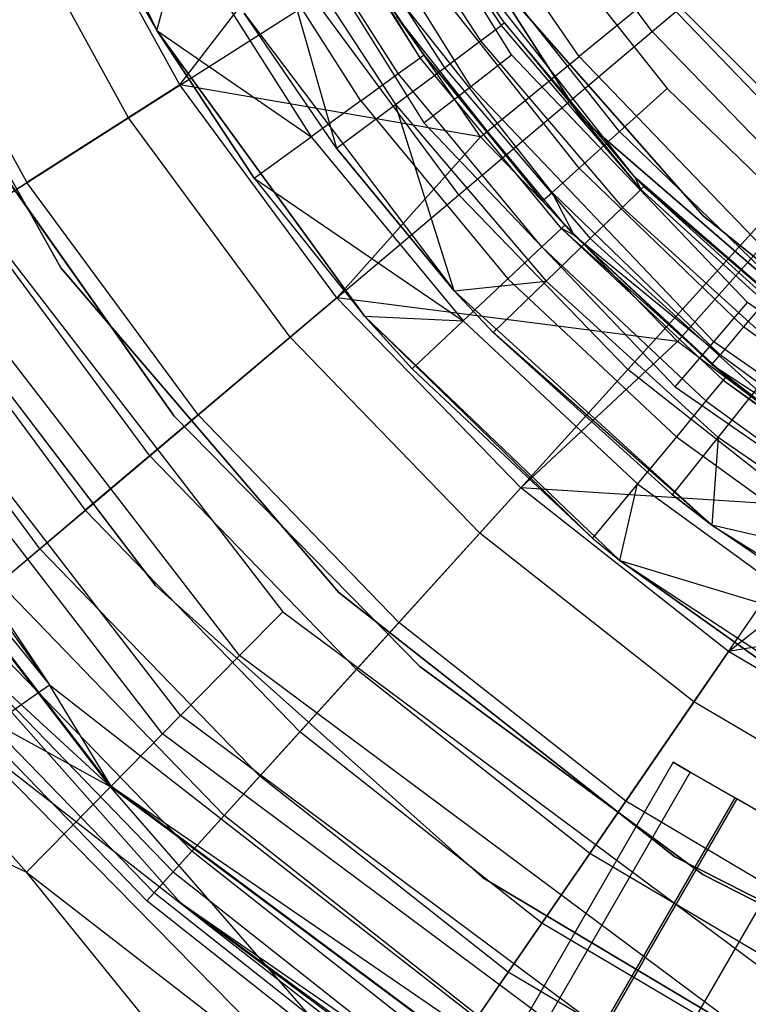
# Model space of a CAD drawing. Extents: x 5.4 to 34.8, y -14.7 to 14.7.
# Tile 139 of 251: x 17.9 to 18.8, y -2.4 to -1.2. Entities that reach past the tile are written whole.
import ezdxf

# ---------------------------------------------------------------- set-up
doc = ezdxf.new("R2010")
doc.units = 0
doc.header["$LTSCALE"] = 2.54
doc.layers.get('0').update_dxf_attribs({"color": 13, "linetype": 'CONTINUOUS'})

# ---------------------------------------------------------------- blocks, each defined once
blk = doc.blocks.new('BOHO_S_PM_7777_STL')
at = {"color": 0}
for p, q in [((17.9218, -0.8257, 21.6559), (18.1046, -1.2053, 21.6559)), ((17.9218, -0.8257, 21.6559), (18.1046, -1.2053, 21.6559)), ((18.6104, -1.3097, 21.4263), (18.3027, -0.8308, 21.4263)), ((18.3027, -0.8308, 21.1794), (18.6104, -1.3097, 21.1794)), ((18.6104, -1.3097, 21.4263), (18.3027, -0.8308, 21.4263)), ((18.3027, -0.8308, 21.1794), (18.6104, -1.3097, 21.1794)), ((18.5275, -1.2342, 21.1794), (18.3117, -0.888, 21.1794)), ((18.5275, -1.2342, 21.1794), (18.3117, -0.888, 21.1794)), ((18.4788, -1.2719, 21.2165), (18.2564, -0.9151, 21.2165)), ((18.4788, -1.2719, 21.2165), (18.2564, -0.9151, 21.2165)), ((18.1929, -0.9462, 21.2294), (18.4229, -1.3152, 21.2294)), ((18.1929, -0.9462, 21.2294), (18.4229, -1.3152, 21.2294)), ((18.3747, -0.984, 21.962), (18.5149, -1.1994, 21.962)), ((18.3747, -0.984, 21.962), (18.5149, -1.1994, 21.962)), ((18.608, -1.2361, 19.5255), (18.4294, -0.9772, 19.5255)), ((18.608, -1.2361, 19.5255), (18.4294, -0.9772, 19.5255)), ((18.1322, -1.2702, 18.9274), (17.9807, -0.9937, 18.9274)), ((18.1322, -1.2702, 18.9274), (17.9807, -0.9937, 18.9274)), ((18.695, -1.2064, 14.3809), (18.9505, -0.9904, 14.1642)), ((18.695, -1.2064, 14.3809), (18.9505, -0.9904, 14.1642)), ((18.3482, -0.999, 21.8686), (18.4905, -1.2176, 21.8686)), ((18.3482, -0.999, 21.8686), (18.4905, -1.2176, 21.8686)), ((18.695, -1.2064, 14.3809), (18.5469, -1.0055, 14.3809)), ((18.695, -1.2064, 14.3809), (18.5469, -1.0055, 14.3809)), ((18.4184, -1.2377, 21.9697), (18.2767, -1.0144, 21.9697)), ((18.4184, -1.2377, 21.9697), (18.2767, -1.0144, 21.9697)), ((18.0709, -1.3093, 14.9409), (17.9147, -1.0243, 14.9409)), ((18.0709, -1.3093, 14.9409), (17.9147, -1.0243, 14.9409)), ((18.3924, -1.2566, 21.8895), (18.2485, -1.0299, 21.8895)), ((18.3924, -1.2566, 21.8895), (18.2485, -1.0299, 21.8895)), ((18.3015, -1.0253, 21.7863), (18.4475, -1.2496, 21.7863)), ((18.3015, -1.0253, 21.7863), (18.4475, -1.2496, 21.7863)), ((17.7407, -1.044, 154.1511), (17.9902, -1.4885, 154.1511)), ((17.9902, -1.4885, 161.7511), (17.7407, -1.044, 161.7511)), ((17.9902, -1.4885, 161.7511), (17.7407, -1.044, 161.7511)), ((17.7407, -1.044, 154.1511), (17.9902, -1.4885, 154.1511)), ((18.1322, -1.2702, 18.9274), (18.2981, -1.053, 19.2976)), ((18.1322, -1.2702, 18.9274), (18.2981, -1.053, 19.2976)), ((18.3477, -1.2891, 21.8231), (18.2001, -1.0566, 21.8231)), ((18.3477, -1.2891, 21.8231), (18.2001, -1.0566, 21.8231)), ((18.4906, -1.3319, 19.2976), (18.2981, -1.053, 19.2976)), ((18.4906, -1.3319, 19.2976), (18.2981, -1.053, 19.2976)), ((18.2378, -1.0611, 21.7206), (18.3188, -1.3457, 21.6762)), ((18.2378, -1.0611, 21.7206), (18.3188, -1.3457, 21.6762)), ((18.2378, -1.0611, 21.7206), (18.389, -1.2934, 21.7206)), ((18.2378, -1.0611, 21.7206), (18.389, -1.2934, 21.7206)), ((18.5555, -1.0753, 26.2559), (18.7128, -1.2745, 26.2559)), ((18.5555, -1.0753, 26.2559), (18.7128, -1.2745, 26.2559)), ((17.7843, -1.0848, 18.5337), (17.9498, -1.3867, 18.5337)), ((17.7843, -1.0848, 18.5337), (17.9498, -1.3867, 18.5337)), ((18.1046, -1.2053, 21.7559), (18.136, -1.0918, 21.7771)), ((18.1046, -1.2053, 21.7559), (18.136, -1.0918, 21.7771)), ((18.136, -1.0918, 21.7771), (18.2885, -1.3321, 21.7771)), ((18.136, -1.0918, 21.7771), (18.2885, -1.3321, 21.7771)), ((18.6745, -1.3802, 26.1559), (18.4394, -1.0813, 26.1559)), ((18.5191, -1.1962, 22.0601), (18.4394, -1.0813, 26.1559)), ((18.6745, -1.3802, 26.1559), (18.4394, -1.0813, 26.1559)), ((18.5191, -1.1962, 22.0601), (18.4394, -1.0813, 26.1559)), ((18.5191, -1.1962, 22.0601), (18.4394, -1.0813, 22.0601)), ((18.4394, -1.0813, 22.0601), (18.5149, -1.1994, 21.962)), ((18.4394, -1.0813, 22.0601), (18.5149, -1.1994, 21.962)), ((18.5191, -1.1962, 22.0601), (18.4394, -1.0813, 22.0601)), ((18.656, -1.3258, 26.2407), (18.4924, -1.1186, 26.2407)), ((18.656, -1.3258, 26.2407), (18.4924, -1.1186, 26.2407)), ((18.0626, -1.1321, 21.7559), (18.1046, -1.2053, 21.7559)), ((18.0626, -1.1321, 21.7559), (18.1046, -1.2053, 21.7559)), ((18.0626, -1.1321, 21.7559), (18.1046, -1.2053, 21.6559)), ((18.0626, -1.1321, 21.7559), (18.1046, -1.2053, 21.6559)), ((18.3553, -1.1353, 22.0559), (18.423, -1.2343, 22.0559)), ((18.4184, -1.2377, 21.9697), (18.3553, -1.1353, 22.0559)), ((18.4184, -1.2377, 21.9697), (18.3553, -1.1353, 22.0559)), ((18.3553, -1.1353, 22.0559), (18.423, -1.2343, 22.0559)), ((18.6079, -1.3694, 26.1974), (18.4389, -1.1553, 26.1974)), ((18.6079, -1.3694, 26.1974), (18.4389, -1.1553, 26.1974)), ((18.7015, -1.1597, 19.7712), (18.608, -1.2361, 19.5255)), ((18.7015, -1.1597, 19.7712), (18.608, -1.2361, 19.5255)), ((18.9059, -1.3726, 19.7712), (18.7015, -1.1597, 19.7712)), ((18.9059, -1.3726, 19.7712), (18.7015, -1.1597, 19.7712)), ((18.0709, -1.3093, 14.9409), (18.2926, -1.1678, 14.6414)), ((18.0709, -1.3093, 14.9409), (18.2926, -1.1678, 14.6414)), ((18.4646, -1.4012, 14.6414), (18.2926, -1.1678, 14.6414)), ((18.4646, -1.4012, 14.6414), (18.2926, -1.1678, 14.6414)), ((18.534, -1.1744, 22.4902), (18.7554, -1.4259, 22.4902)), ((18.7554, -1.4259, 20.2902), (18.534, -1.1744, 20.2902)), ((18.534, -1.1744, 22.4902), (18.7554, -1.4259, 22.4902)), ((18.7554, -1.4259, 20.2902), (18.534, -1.1744, 20.2902)), ((18.9488, -1.398, 22.4902), (18.7239, -1.1731, 22.4902)), ((18.7239, -1.1731, 20.2902), (18.9488, -1.398, 20.2902)), ((18.7239, -1.1731, 20.2902), (18.9488, -1.398, 20.2902)), ((18.9488, -1.398, 22.4902), (18.7239, -1.1731, 22.4902)), ((18.2089, -1.1845, 21.6559), (18.4592, -1.5158, 21.6559)), ((18.3188, -1.3457, 21.6762), (18.2089, -1.1845, 21.6762)), ((18.3188, -1.3457, 21.6762), (18.2089, -1.1845, 21.6762)), ((18.3188, -1.3457, 21.6762), (18.2089, -1.1845, 21.6559)), ((18.3188, -1.3457, 21.6762), (18.2089, -1.1845, 21.6559)), ((18.2089, -1.1845, 21.6559), (18.4592, -1.5158, 21.6559)), ((18.5758, -1.3984, 26.1325), (18.4032, -1.1799, 26.1325)), ((18.5758, -1.3984, 26.1325), (18.4032, -1.1799, 26.1325)), ((18.423, -1.2343, 22.0559), (18.3906, -1.1885, 26.0559)), ((18.423, -1.2343, 22.0559), (18.3906, -1.1885, 26.0559)), ((18.5645, -1.4086, 26.0559), (18.3906, -1.1885, 26.0559)), ((18.5645, -1.4086, 26.0559), (18.3906, -1.1885, 26.0559)), ((18.5191, -1.1962, 22.0601), (18.5149, -1.1994, 21.962)), ((18.5191, -1.1962, 22.0601), (18.5149, -1.1994, 21.962)), ((18.6745, -1.3802, 26.1559), (18.5191, -1.1962, 22.0601)), ((18.6745, -1.3802, 22.0601), (18.5191, -1.1962, 22.0601)), ((18.6745, -1.3802, 26.1559), (18.5191, -1.1962, 22.0601)), ((18.5191, -1.1962, 22.0601), (18.6815, -1.395, 21.962)), ((18.5191, -1.1962, 22.0601), (18.6815, -1.395, 21.962)), ((18.6745, -1.3802, 22.0601), (18.5191, -1.1962, 22.0601)), ((18.1046, -1.2053, 21.7559), (18.2885, -1.3321, 21.7771)), ((18.1046, -1.2053, 21.7559), (18.2885, -1.3321, 21.7771)), ((18.1046, -1.2053, 21.7559), (18.2207, -1.3813, 21.7559)), ((18.3522, -1.5462, 21.7559), (18.1046, -1.2053, 21.6559)), ((18.1046, -1.2053, 21.6559), (18.3522, -1.5462, 21.6559)), ((18.3522, -1.5462, 21.7559), (18.1046, -1.2053, 21.6559)), ((18.2207, -1.3813, 21.7559), (18.1046, -1.2053, 21.6559)), ((18.1046, -1.2053, 21.7559), (18.2207, -1.3813, 21.7559)), ((18.1046, -1.2053, 21.7559), (18.1046, -1.2053, 21.6559)), ((18.2207, -1.3813, 21.7559), (18.1046, -1.2053, 21.6559)), ((18.1046, -1.2053, 21.7559), (18.1046, -1.2053, 21.6559)), ((18.1046, -1.2053, 21.6559), (18.3522, -1.5462, 21.6559)), ((18.4646, -1.4012, 14.6414), (18.695, -1.2064, 14.3809)), ((18.4646, -1.4012, 14.6414), (18.695, -1.2064, 14.3809)), ((18.4905, -1.2176, 21.8686), (18.5149, -1.1994, 21.962)), ((18.4905, -1.2176, 21.8686), (18.5149, -1.1994, 21.962)), ((18.5149, -1.1994, 21.962), (18.6815, -1.395, 21.962)), ((18.5149, -1.1994, 21.962), (18.6815, -1.395, 21.962)), ((18.8685, -1.3859, 14.3809), (18.695, -1.2064, 14.3809)), ((18.8685, -1.3859, 14.3809), (18.695, -1.2064, 14.3809)), ((17.4649, -1.2191, 25.6517), (17.9766, -1.9858, 25.6517)), ((17.4649, -1.2191, 25.6517), (17.9766, -1.9858, 25.6517)), ((18.4475, -1.2496, 21.7863), (18.4905, -1.2176, 21.8686)), ((18.4475, -1.2496, 21.7863), (18.4905, -1.2176, 21.8686)), ((18.4905, -1.2176, 21.8686), (18.6596, -1.4162, 21.8686)), ((18.4905, -1.2176, 21.8686), (18.6596, -1.4162, 21.8686)), ((17.4452, -1.2425, 25.6977), (17.9766, -1.9858, 25.6517)), ((17.4452, -1.2425, 25.6977), (17.9766, -1.9858, 25.6517)), ((18.3924, -1.2566, 21.8895), (18.4184, -1.2377, 21.9697)), ((18.3924, -1.2566, 21.8895), (18.4184, -1.2377, 21.9697)), ((18.4184, -1.2377, 21.9697), (18.423, -1.2343, 22.0559)), ((18.4184, -1.2377, 21.9697), (18.423, -1.2343, 22.0559)), ((18.5869, -1.4415, 21.9697), (18.4184, -1.2377, 21.9697)), ((18.5869, -1.4415, 21.9697), (18.4184, -1.2377, 21.9697)), ((18.423, -1.2343, 22.0559), (18.5645, -1.4086, 26.0559)), ((18.423, -1.2343, 22.0559), (18.5645, -1.4086, 26.0559)), ((18.423, -1.2343, 22.0559), (18.5911, -1.4375, 22.0559)), ((18.423, -1.2343, 22.0559), (18.5911, -1.4375, 22.0559)), ((18.4788, -1.2719, 21.2165), (18.5275, -1.2342, 21.1794)), ((18.4788, -1.2719, 21.2165), (18.5275, -1.2342, 21.1794)), ((18.4906, -1.3319, 19.2976), (18.608, -1.2361, 19.5255)), ((18.4906, -1.3319, 19.2976), (18.608, -1.2361, 19.5255)), ((18.8086, -1.5299, 21.1794), (18.5275, -1.2342, 21.1794)), ((18.8086, -1.5299, 21.1794), (18.5275, -1.2342, 21.1794)), ((18.8259, -1.4629, 19.5255), (18.608, -1.2361, 19.5255)), ((18.8259, -1.4629, 19.5255), (18.608, -1.2361, 19.5255)), ((18.3477, -1.2891, 21.8231), (18.3924, -1.2566, 21.8895)), ((18.3477, -1.2891, 21.8231), (18.3924, -1.2566, 21.8895)), ((18.389, -1.2934, 21.7206), (18.4475, -1.2496, 21.7863)), ((18.389, -1.2934, 21.7206), (18.4475, -1.2496, 21.7863)), ((18.5635, -1.4634, 21.8895), (18.3924, -1.2566, 21.8895)), ((18.5635, -1.4634, 21.8895), (18.3924, -1.2566, 21.8895)), ((18.4475, -1.2496, 21.7863), (18.6211, -1.4535, 21.7863)), ((18.4475, -1.2496, 21.7863), (18.6211, -1.4535, 21.7863)), ((18.1322, -1.2702, 18.9274), (17.9498, -1.3867, 18.5337)), ((18.1322, -1.2702, 18.9274), (17.9498, -1.3867, 18.5337)), ((18.3193, -1.5241, 18.9274), (18.1322, -1.2702, 18.9274)), ((18.3193, -1.5241, 18.9274), (18.1322, -1.2702, 18.9274)), ((18.4906, -1.3319, 19.2976), (18.1322, -1.2702, 18.9274)), ((18.4906, -1.3319, 19.2976), (18.1322, -1.2702, 18.9274)), ((18.4229, -1.3152, 21.2294), (18.4788, -1.2719, 21.2165)), ((18.4229, -1.3152, 21.2294), (18.4788, -1.2719, 21.2165)), ((18.7685, -1.5766, 21.2165), (18.4788, -1.2719, 21.2165)), ((18.7685, -1.5766, 21.2165), (18.4788, -1.2719, 21.2165)), ((18.7128, -1.2745, 26.2559), (18.656, -1.3258, 26.2407)), ((18.7128, -1.2745, 26.2559), (18.656, -1.3258, 26.2407)), ((18.7128, -1.2745, 26.2559), (18.8952, -1.4509, 26.2559)), ((18.7128, -1.2745, 26.2559), (18.8952, -1.4509, 26.2559)), ((18.3477, -1.2891, 21.8231), (18.2885, -1.3321, 21.7771)), ((18.3477, -1.2891, 21.8231), (18.2885, -1.3321, 21.7771)), ((18.3477, -1.2891, 21.8231), (18.5232, -1.5013, 21.8231)), ((18.3477, -1.2891, 21.8231), (18.5232, -1.5013, 21.8231)), ((18.3188, -1.3457, 21.6762), (18.389, -1.2934, 21.7206)), ((18.3188, -1.3457, 21.6762), (18.389, -1.2934, 21.7206)), ((18.4592, -1.5158, 21.6762), (18.389, -1.2934, 21.7206)), ((18.389, -1.2934, 21.7206), (18.5686, -1.5043, 21.7206)), ((18.389, -1.2934, 21.7206), (18.5686, -1.5043, 21.7206)), ((18.4592, -1.5158, 21.6762), (18.389, -1.2934, 21.7206)), ((17.8859, -1.4274, 15.2737), (18.0709, -1.3093, 14.9409)), ((17.8859, -1.4274, 15.2737), (18.0709, -1.3093, 14.9409)), ((18.2637, -1.571, 14.9409), (18.0709, -1.3093, 14.9409)), ((18.2637, -1.571, 14.9409), (18.0709, -1.3093, 14.9409)), ((18.4229, -1.3152, 21.2294), (18.7224, -1.6302, 21.2294)), ((18.4229, -1.3152, 21.2294), (18.7224, -1.6302, 21.2294)), ((19.0407, -1.6825, 21.4263), (18.6104, -1.3097, 21.4263)), ((18.6104, -1.3097, 21.1794), (19.0407, -1.6825, 21.1794)), ((18.6104, -1.3097, 21.4263), (18.6104, -1.3097, 21.1794)), ((18.6104, -1.3097, 21.4263), (18.6104, -1.3097, 21.1794)), ((19.0407, -1.6825, 21.4263), (18.6104, -1.3097, 21.4263)), ((18.6104, -1.3097, 21.1794), (19.0407, -1.6825, 21.1794)), ((17.8118, -1.3244, 26.5706), (18.2548, -1.8986, 26.5706)), ((17.8118, -1.3244, 26.5706), (18.2548, -1.8986, 26.5706)), ((18.1252, -1.6653, 154.4311), (17.8839, -1.3234, 154.4311)), ((17.8839, -1.3234, 154.3511), (18.1252, -1.6653, 154.3511)), ((18.1252, -1.6653, 154.4311), (17.8839, -1.3234, 154.4311)), ((17.8839, -1.3234, 154.3511), (18.1252, -1.6653, 154.3511)), ((18.656, -1.3258, 26.2407), (18.6079, -1.3694, 26.1974)), ((18.656, -1.3258, 26.2407), (18.6079, -1.3694, 26.1974)), ((18.8458, -1.5094, 26.2407), (18.656, -1.3258, 26.2407)), ((18.8458, -1.5094, 26.2407), (18.656, -1.3258, 26.2407)), ((18.2207, -1.3813, 21.7559), (18.2885, -1.3321, 21.7771)), ((18.2207, -1.3813, 21.7559), (18.2885, -1.3321, 21.7771)), ((18.2885, -1.3321, 21.7771), (18.4699, -1.5514, 21.7771)), ((18.2885, -1.3321, 21.7771), (18.4699, -1.5514, 21.7771)), ((18.3193, -1.5241, 18.9274), (18.4906, -1.3319, 19.2976)), ((18.3193, -1.5241, 18.9274), (18.4906, -1.3319, 19.2976)), ((18.7254, -1.5764, 19.2976), (18.4906, -1.3319, 19.2976)), ((18.7254, -1.5764, 19.2976), (18.4906, -1.3319, 19.2976)), ((18.4592, -1.5158, 21.6762), (18.3188, -1.3457, 21.6762)), ((18.3188, -1.3457, 21.6762), (18.4592, -1.5158, 21.6559)), ((18.3188, -1.3457, 21.6762), (18.4592, -1.5158, 21.6559)), ((18.4592, -1.5158, 21.6762), (18.3188, -1.3457, 21.6762)), ((18.2034, -1.9508, 26.2386), (17.7482, -1.3609, 26.2386)), ((18.2034, -1.9508, 26.2386), (17.7482, -1.3609, 26.2386)), ((18.6079, -1.3694, 26.1974), (18.5758, -1.3984, 26.1325)), ((18.6079, -1.3694, 26.1974), (18.5758, -1.3984, 26.1325)), ((18.8039, -1.5589, 26.1974), (18.6079, -1.3694, 26.1974)), ((18.8039, -1.5589, 26.1974), (18.6079, -1.3694, 26.1974)), ((18.2207, -1.3813, 21.7559), (18.4699, -1.5514, 21.7771)), ((18.2207, -1.3813, 21.7559), (18.4699, -1.5514, 21.7771)), ((18.2207, -1.3813, 21.7559), (18.3522, -1.5462, 21.7559)), ((18.2207, -1.3813, 21.7559), (18.3522, -1.5462, 21.7559)), ((18.6661, -1.6096, 14.6414), (18.8685, -1.3859, 14.3809)), ((18.6661, -1.6096, 14.6414), (18.8685, -1.3859, 14.3809)), ((18.9618, -1.6292, 26.1559), (18.6745, -1.3802, 26.1559)), ((18.6852, -1.3914, 22.0601), (18.6745, -1.3802, 26.1559)), ((18.9618, -1.6292, 26.1559), (18.6745, -1.3802, 26.1559)), ((18.6852, -1.3914, 22.0601), (18.6745, -1.3802, 26.1559)), ((18.6852, -1.3914, 22.0601), (18.6745, -1.3802, 22.0601)), ((18.6745, -1.3802, 22.0601), (18.6745, -1.3802, 26.1559)), ((18.6745, -1.3802, 22.0601), (18.6745, -1.3802, 26.1559)), ((18.6745, -1.3802, 22.0601), (18.6815, -1.395, 21.962)), ((18.6745, -1.3802, 22.0601), (18.6815, -1.395, 21.962)), ((18.6852, -1.3914, 22.0601), (18.6745, -1.3802, 22.0601)), ((17.8012, -1.4815, 18.1204), (17.9498, -1.3867, 18.5337)), ((17.8012, -1.4815, 18.1204), (17.9498, -1.3867, 18.5337)), ((18.154, -1.6638, 18.5337), (17.9498, -1.3867, 18.5337)), ((18.154, -1.6638, 18.5337), (17.9498, -1.3867, 18.5337)), ((18.6815, -1.395, 21.962), (18.6596, -1.4162, 21.8686)), ((18.6815, -1.395, 21.962), (18.6596, -1.4162, 21.8686)), ((18.6815, -1.395, 21.962), (18.6852, -1.3914, 22.0601)), ((18.6815, -1.395, 21.962), (18.6852, -1.3914, 22.0601)), ((18.6815, -1.395, 21.962), (18.8717, -1.5678, 21.962)), ((18.6815, -1.395, 21.962), (18.8717, -1.5678, 21.962)), ((18.875, -1.5637, 22.0601), (18.6852, -1.3914, 22.0601)), ((18.6852, -1.3914, 22.0601), (18.9618, -1.6292, 26.1559)), ((18.6852, -1.3914, 22.0601), (18.9618, -1.6292, 26.1559)), ((18.875, -1.5637, 22.0601), (18.6852, -1.3914, 22.0601)), ((18.2637, -1.571, 14.9409), (18.4646, -1.4012, 14.6414)), ((18.2637, -1.571, 14.9409), (18.4646, -1.4012, 14.6414)), ((18.6661, -1.6096, 14.6414), (18.4646, -1.4012, 14.6414)), ((18.6661, -1.6096, 14.6414), (18.4646, -1.4012, 14.6414)), ((18.5645, -1.4086, 26.0559), (18.5758, -1.3984, 26.1325)), ((18.5645, -1.4086, 26.0559), (18.5758, -1.3984, 26.1325)), ((18.5911, -1.4375, 22.0559), (18.5645, -1.4086, 26.0559)), ((18.5911, -1.4375, 22.0559), (18.5645, -1.4086, 26.0559)), ((18.6021, -1.4492, 26.0559), (18.5645, -1.4086, 26.0559)), ((18.6021, -1.4492, 26.0559), (18.5645, -1.4086, 26.0559)), ((18.6021, -1.4492, 26.0559), (18.5758, -1.3984, 26.1325)), ((18.6021, -1.4492, 26.0559), (18.5758, -1.3984, 26.1325)), ((18.7759, -1.592, 26.1325), (18.5758, -1.3984, 26.1325)), ((18.7759, -1.592, 26.1325), (18.5758, -1.3984, 26.1325)), ((18.133, -2.0224, 25.9286), (17.6611, -1.4108, 25.9286)), ((18.133, -2.0224, 25.9286), (17.6611, -1.4108, 25.9286)), ((18.6596, -1.4162, 21.8686), (18.6211, -1.4535, 21.7863)), ((18.6596, -1.4162, 21.8686), (18.6211, -1.4535, 21.7863)), ((18.6596, -1.4162, 21.8686), (18.8527, -1.5916, 21.8686)), ((18.6596, -1.4162, 21.8686), (18.8527, -1.5916, 21.8686)), ((18.1116, -2.0442, 26.5706), (17.6346, -1.426, 26.5706)), ((18.1116, -2.0442, 26.5706), (17.6346, -1.426, 26.5706)), ((18.0962, -1.7127, 15.2737), (17.8859, -1.4274, 15.2737)), ((18.0962, -1.7127, 15.2737), (17.8859, -1.4274, 15.2737)), ((18.7554, -1.4259, 22.4902), (19.016, -1.6363, 22.4902)), ((19.016, -1.6363, 20.2902), (18.7554, -1.4259, 20.2902)), ((18.7554, -1.4259, 22.4902), (19.016, -1.6363, 22.4902)), ((18.7554, -1.4259, 22.4902), (18.7554, -1.4259, 20.2902)), ((19.016, -1.6363, 20.2902), (18.7554, -1.4259, 20.2902)), ((18.7554, -1.4259, 22.4902), (18.7554, -1.4259, 20.2902)), ((18.5635, -1.4634, 21.8895), (18.5869, -1.4415, 21.9697)), ((18.5635, -1.4634, 21.8895), (18.5869, -1.4415, 21.9697)), ((18.5869, -1.4415, 21.9697), (18.5911, -1.4375, 22.0559)), ((18.5869, -1.4415, 21.9697), (18.5911, -1.4375, 22.0559)), ((18.6021, -1.4492, 22.0559), (18.5869, -1.4415, 21.9697)), ((18.5869, -1.4415, 21.9697), (18.7833, -1.6181, 22.0559)), ((18.5869, -1.4415, 21.9697), (18.7833, -1.6181, 22.0559)), ((18.5869, -1.4415, 21.9697), (18.7797, -1.6225, 21.9697)), ((18.5869, -1.4415, 21.9697), (18.7797, -1.6225, 21.9697)), ((18.6021, -1.4492, 22.0559), (18.5869, -1.4415, 21.9697)), ((18.5911, -1.4375, 22.0559), (18.6021, -1.4492, 26.0559)), ((18.5911, -1.4375, 22.0559), (18.6021, -1.4492, 26.0559)), ((18.5911, -1.4375, 22.0559), (18.6021, -1.4492, 22.0559)), ((18.5911, -1.4375, 22.0559), (18.6021, -1.4492, 22.0559)), ((18.103, -1.8672, 154.1511), (17.7861, -1.4514, 154.1511)), ((17.7861, -1.4514, 161.7511), (18.103, -1.8672, 161.7511)), ((18.103, -1.8672, 154.1511), (17.7861, -1.4514, 154.1511)), ((17.7861, -1.4514, 161.7511), (18.103, -1.8672, 161.7511)), ((18.6211, -1.4535, 21.7863), (18.5686, -1.5043, 21.7206)), ((18.6211, -1.4535, 21.7863), (18.5686, -1.5043, 21.7206)), ((18.6021, -1.4492, 22.0559), (18.6021, -1.4492, 26.0559)), ((18.6021, -1.4492, 22.0559), (18.6021, -1.4492, 26.0559)), ((18.6021, -1.4492, 22.0559), (18.7661, -1.6037, 26.0559)), ((18.7661, -1.6037, 26.0559), (18.6021, -1.4492, 26.0559)), ((18.6021, -1.4492, 22.0559), (18.7661, -1.6037, 26.0559)), ((18.6021, -1.4492, 22.0559), (18.7833, -1.6181, 22.0559)), ((18.6021, -1.4492, 22.0559), (18.7833, -1.6181, 22.0559)), ((18.6021, -1.4492, 26.0559), (18.7759, -1.592, 26.1325)), ((18.6021, -1.4492, 26.0559), (18.7759, -1.592, 26.1325)), ((18.7661, -1.6037, 26.0559), (18.6021, -1.4492, 26.0559)), ((18.6211, -1.4535, 21.7863), (18.8193, -1.6335, 21.7863)), ((18.6211, -1.4535, 21.7863), (18.8193, -1.6335, 21.7863)), ((18.5232, -1.5013, 21.8231), (18.5635, -1.4634, 21.8895)), ((18.5232, -1.5013, 21.8231), (18.5635, -1.4634, 21.8895)), ((18.5635, -1.4634, 21.8895), (18.7592, -1.6472, 21.8895)), ((18.5635, -1.4634, 21.8895), (18.7592, -1.6472, 21.8895)), ((18.7254, -1.5764, 19.2976), (18.8259, -1.4629, 19.5255)), ((18.7254, -1.5764, 19.2976), (18.8259, -1.4629, 19.5255)), ((18.0495, -2.1073, 26.1937), (17.5579, -1.47, 26.1937)), ((18.0495, -2.1073, 26.1937), (17.5579, -1.47, 26.1937)), ((18.0501, -2.1067, 25.704), (17.5585, -1.4696, 25.704)), ((17.5585, -1.4696, 25.704), (17.9766, -1.9858, 25.6517)), ((17.5585, -1.4696, 25.704), (17.9766, -1.9858, 25.6517)), ((18.0501, -2.1067, 25.704), (17.5585, -1.4696, 25.704)), ((17.8012, -1.4815, 18.1204), (18.0194, -1.7776, 18.1204)), ((17.8012, -1.4815, 18.1204), (18.0194, -1.7776, 18.1204)), ((17.9902, -1.4885, 154.1511), (18.3215, -1.8758, 154.1511)), ((18.3215, -1.8758, 161.7511), (17.9902, -1.4885, 161.7511)), ((17.9902, -1.4885, 161.7511), (17.9902, -1.4885, 154.1511)), ((17.9902, -1.4885, 161.7511), (17.9902, -1.4885, 154.1511)), ((18.3215, -1.8758, 161.7511), (17.9902, -1.4885, 161.7511)), ((17.9902, -1.4885, 154.1511), (18.3215, -1.8758, 154.1511)), ((18.4699, -1.5514, 21.7771), (18.5232, -1.5013, 21.8231)), ((18.4699, -1.5514, 21.7771), (18.5232, -1.5013, 21.8231)), ((18.5232, -1.5013, 21.8231), (18.724, -1.6898, 21.8231)), ((18.5232, -1.5013, 21.8231), (18.724, -1.6898, 21.8231)), ((18.4592, -1.5158, 21.6762), (18.5686, -1.5043, 21.7206)), ((18.4592, -1.5158, 21.6762), (18.5686, -1.5043, 21.7206)), ((18.5686, -1.5043, 21.7206), (18.5056, -1.5653, 21.6762)), ((18.5686, -1.5043, 21.7206), (18.5056, -1.5653, 21.6762)), ((18.5686, -1.5043, 21.7206), (18.7737, -1.6906, 21.7206)), ((18.5686, -1.5043, 21.7206), (18.7737, -1.6906, 21.7206)), ((18.8458, -1.5094, 26.2407), (18.8039, -1.5589, 26.1974)), ((18.8458, -1.5094, 26.2407), (18.8039, -1.5589, 26.1974)), ((17.9651, -1.8235, 15.6335), (17.7413, -1.5198, 15.6335)), ((17.9651, -1.8235, 15.6335), (17.7413, -1.5198, 15.6335)), ((18.3193, -1.5241, 18.9274), (18.154, -1.6638, 18.5337)), ((18.3193, -1.5241, 18.9274), (18.154, -1.6638, 18.5337)), ((18.5385, -1.7507, 18.9274), (18.3193, -1.5241, 18.9274)), ((18.5385, -1.7507, 18.9274), (18.3193, -1.5241, 18.9274)), ((18.7254, -1.5764, 19.2976), (18.3193, -1.5241, 18.9274)), ((18.7254, -1.5764, 19.2976), (18.3193, -1.5241, 18.9274)), ((18.4592, -1.5158, 21.6559), (18.766, -1.7955, 21.6559)), ((18.5056, -1.5653, 21.6762), (18.4592, -1.5158, 21.6762)), ((18.4592, -1.5158, 21.6559), (18.766, -1.7955, 21.6559)), ((18.4592, -1.5158, 21.6559), (18.5056, -1.5653, 21.6762)), ((18.4592, -1.5158, 21.6559), (18.5056, -1.5653, 21.6762)), ((18.4592, -1.5158, 21.6559), (18.4592, -1.5158, 21.6762)), ((18.5056, -1.5653, 21.6762), (18.4592, -1.5158, 21.6762)), ((18.4592, -1.5158, 21.6559), (18.4592, -1.5158, 21.6762)), ((18.7685, -1.5766, 21.2165), (18.8086, -1.5299, 21.1794)), ((18.7685, -1.5766, 21.2165), (18.8086, -1.5299, 21.1794)), ((19.1434, -1.7629, 21.1794), (18.8086, -1.5299, 21.1794)), ((19.1434, -1.7629, 21.1794), (18.8086, -1.5299, 21.1794)), ((18.0495, -2.1073, 26.1937), (17.4337, -1.5412, 25.8507)), ((18.0495, -2.1073, 26.1937), (17.4337, -1.5412, 25.8507)), ((18.3522, -1.5462, 21.7559), (18.4699, -1.5514, 21.7771)), ((18.3522, -1.5462, 21.7559), (18.4699, -1.5514, 21.7771)), ((18.3522, -1.5462, 21.7559), (18.4089, -1.6087, 21.7559)), ((18.624, -1.8107, 21.7559), (18.3522, -1.5462, 21.6559)), ((18.3522, -1.5462, 21.6559), (18.6567, -1.8373, 21.6559)), ((18.4089, -1.6087, 21.7559), (18.3522, -1.5462, 21.6559)), ((18.624, -1.8107, 21.7559), (18.3522, -1.5462, 21.6559)), ((18.4089, -1.6087, 21.7559), (18.3522, -1.5462, 21.6559)), ((18.3522, -1.5462, 21.7559), (18.4089, -1.6087, 21.7559)), ((18.3522, -1.5462, 21.7559), (18.3522, -1.5462, 21.6559)), ((18.3522, -1.5462, 21.7559), (18.3522, -1.5462, 21.6559)), ((18.3522, -1.5462, 21.6559), (18.6567, -1.8373, 21.6559)), ((18.4699, -1.5514, 21.7771), (18.4089, -1.6087, 21.7559)), ((18.4699, -1.5514, 21.7771), (18.4089, -1.6087, 21.7559)), ((18.4699, -1.5514, 21.7771), (18.6774, -1.7462, 21.7771)), ((18.4699, -1.5514, 21.7771), (18.6774, -1.7462, 21.7771)), ((18.8039, -1.5589, 26.1974), (18.7759, -1.592, 26.1325)), ((18.8039, -1.5589, 26.1974), (18.7759, -1.592, 26.1325)), ((19.0235, -1.7207, 26.1974), (18.8039, -1.5589, 26.1974)), ((19.0235, -1.7207, 26.1974), (18.8039, -1.5589, 26.1974)), ((18.0962, -1.7127, 15.2737), (18.2637, -1.571, 14.9409)), ((18.0962, -1.7127, 15.2737), (18.2637, -1.571, 14.9409)), ((18.4897, -1.8047, 14.9409), (18.2637, -1.571, 14.9409)), ((18.4897, -1.8047, 14.9409), (18.2637, -1.571, 14.9409)), ((18.7191, -1.7591, 21.6762), (18.5056, -1.5653, 21.6762)), ((18.766, -1.7955, 21.6559), (18.5056, -1.5653, 21.6762)), ((18.7191, -1.7591, 21.6762), (18.5056, -1.5653, 21.6762)), ((18.766, -1.7955, 21.6559), (18.5056, -1.5653, 21.6762)), ((18.5385, -1.7507, 18.9274), (18.7254, -1.5764, 19.2976)), ((18.5385, -1.7507, 18.9274), (18.7254, -1.5764, 19.2976)), ((18.7224, -1.6302, 21.2294), (18.7685, -1.5766, 21.2165)), ((18.7224, -1.6302, 21.2294), (18.7685, -1.5766, 21.2165)), ((18.9963, -1.78, 19.2976), (18.7254, -1.5764, 19.2976)), ((18.9963, -1.78, 19.2976), (18.7254, -1.5764, 19.2976)), ((19.1135, -1.8168, 21.2165), (18.7685, -1.5766, 21.2165)), ((19.1135, -1.8168, 21.2165), (18.7685, -1.5766, 21.2165)), ((18.7661, -1.6037, 26.0559), (18.7759, -1.592, 26.1325)), ((18.7661, -1.6037, 26.0559), (18.7759, -1.592, 26.1325)), ((19.0002, -1.7572, 26.1325), (18.7759, -1.592, 26.1325)), ((19.0002, -1.7572, 26.1325), (18.7759, -1.592, 26.1325)), ((18.4089, -1.6087, 21.7559), (18.624, -1.8107, 21.7559)), ((18.4089, -1.6087, 21.7559), (18.624, -1.8107, 21.7559)), ((18.7833, -1.6181, 22.0559), (18.7661, -1.6037, 26.0559)), ((18.7833, -1.6181, 22.0559), (18.7661, -1.6037, 26.0559)), ((18.9038, -1.7106, 26.0559), (18.7661, -1.6037, 26.0559)), ((18.7661, -1.6037, 26.0559), (19.0002, -1.7572, 26.1325)), ((18.7661, -1.6037, 26.0559), (19.0002, -1.7572, 26.1325)), ((18.9038, -1.7106, 26.0559), (18.7661, -1.6037, 26.0559)), ((18.4897, -1.8047, 14.9409), (18.6661, -1.6096, 14.6414)), ((18.4897, -1.8047, 14.9409), (18.6661, -1.6096, 14.6414)), ((18.8937, -1.7893, 14.6414), (18.6661, -1.6096, 14.6414)), ((18.8937, -1.7893, 14.6414), (18.6661, -1.6096, 14.6414)), ((18.7833, -1.6181, 22.0559), (18.7797, -1.6225, 21.9697)), ((18.7833, -1.6181, 22.0559), (18.7797, -1.6225, 21.9697)), ((18.7833, -1.6181, 22.0559), (18.9038, -1.7106, 26.0559)), ((18.7833, -1.6181, 22.0559), (18.9038, -1.7106, 26.0559)), ((18.7833, -1.6181, 22.0559), (18.9038, -1.7106, 22.0559)), ((18.7833, -1.6181, 22.0559), (18.9038, -1.7106, 22.0559)), ((18.7224, -1.6302, 21.2294), (19.0792, -1.8786, 21.2294)), ((18.7224, -1.6302, 21.2294), (19.0792, -1.8786, 21.2294)), ((18.7797, -1.6225, 21.9697), (18.7592, -1.6472, 21.8895)), ((18.7797, -1.6225, 21.9697), (18.7592, -1.6472, 21.8895)), ((18.7797, -1.6225, 21.9697), (18.9038, -1.7106, 22.0559)), ((18.7797, -1.6225, 21.9697), (18.9038, -1.7106, 22.0559)), ((18.7797, -1.6225, 21.9697), (18.9936, -1.7779, 21.9697)), ((18.7797, -1.6225, 21.9697), (18.9936, -1.7779, 21.9697)), ((18.7737, -1.6906, 21.7206), (18.8193, -1.6335, 21.7863)), ((18.7737, -1.6906, 21.7206), (18.8193, -1.6335, 21.7863)), ((18.7592, -1.6472, 21.8895), (18.724, -1.6898, 21.8231)), ((18.7592, -1.6472, 21.8895), (18.724, -1.6898, 21.8231)), ((18.7592, -1.6472, 21.8895), (18.9764, -1.805, 21.8895)), ((18.7592, -1.6472, 21.8895), (18.9764, -1.805, 21.8895)), ((18.154, -1.6638, 18.5337), (18.0194, -1.7776, 18.1204)), ((18.154, -1.6638, 18.5337), (18.0194, -1.7776, 18.1204)), ((18.4182, -1.964, 154.4311), (18.1252, -1.6653, 154.4311)), ((18.1252, -1.6653, 154.4311), (18.1252, -1.6653, 154.3511)), ((18.1252, -1.6653, 154.3511), (18.4182, -1.964, 154.3511)), ((18.1252, -1.6653, 154.4311), (18.1252, -1.6653, 154.3511)), ((18.4182, -1.964, 154.4311), (18.1252, -1.6653, 154.4311)), ((18.1252, -1.6653, 154.3511), (18.4182, -1.964, 154.3511)), ((18.3933, -1.9113, 18.5337), (18.154, -1.6638, 18.5337)), ((18.3933, -1.9113, 18.5337), (18.154, -1.6638, 18.5337)), ((18.724, -1.6898, 21.8231), (18.6774, -1.7462, 21.7771)), ((18.724, -1.6898, 21.8231), (18.6774, -1.7462, 21.7771)), ((18.7191, -1.7591, 21.6762), (18.7737, -1.6906, 21.7206)), ((18.7191, -1.7591, 21.6762), (18.7737, -1.6906, 21.7206)), ((18.724, -1.6898, 21.8231), (18.9468, -1.8517, 21.8231)), ((18.724, -1.6898, 21.8231), (18.9468, -1.8517, 21.8231)), ((18.7737, -1.6906, 21.7206), (18.766, -1.7955, 21.6762)), ((18.7737, -1.6906, 21.7206), (18.766, -1.7955, 21.6762)), ((19.001, -1.8492, 21.7206), (18.7737, -1.6906, 21.7206)), ((19.001, -1.8492, 21.7206), (18.7737, -1.6906, 21.7206)), ((17.653, -1.7042, 21.4263), (18.1326, -2.2455, 21.4263)), ((17.653, -1.7042, 21.4263), (18.1326, -2.2455, 21.4263)), ((17.653, -1.7042, 21.2294), (18.1326, -2.2455, 21.2294)), ((17.653, -1.7042, 21.2294), (18.1326, -2.2455, 21.2294)), ((17.9651, -1.8235, 15.6335), (18.0962, -1.7127, 15.2737)), ((17.9651, -1.8235, 15.6335), (18.0962, -1.7127, 15.2737)), ((18.3425, -1.9674, 15.2737), (18.0962, -1.7127, 15.2737)), ((18.3425, -1.9674, 15.2737), (18.0962, -1.7127, 15.2737)), ((18.6774, -1.7462, 21.7771), (18.624, -1.8107, 21.7559)), ((18.6774, -1.7462, 21.7771), (18.624, -1.8107, 21.7559)), ((18.6567, -1.8373, 21.7559), (18.6774, -1.7462, 21.7771)), ((18.6567, -1.8373, 21.7559), (18.6774, -1.7462, 21.7771)), ((18.6774, -1.7462, 21.7771), (18.9076, -1.9135, 21.7771)), ((18.6774, -1.7462, 21.7771), (18.9076, -1.9135, 21.7771)), ((18.5385, -1.7507, 18.9274), (18.3933, -1.9113, 18.5337)), ((18.5385, -1.7507, 18.9274), (18.3933, -1.9113, 18.5337)), ((18.786, -1.9462, 18.9274), (18.5385, -1.7507, 18.9274)), ((18.786, -1.9462, 18.9274), (18.5385, -1.7507, 18.9274)), ((18.9963, -1.78, 19.2976), (18.5385, -1.7507, 18.9274)), ((18.9963, -1.78, 19.2976), (18.5385, -1.7507, 18.9274)), ((18.766, -1.7955, 21.6762), (18.7191, -1.7591, 21.6762)), ((18.7191, -1.7591, 21.6762), (18.766, -1.7955, 21.6559)), ((18.766, -1.7955, 21.6762), (18.7191, -1.7591, 21.6762)), ((18.7191, -1.7591, 21.6762), (18.766, -1.7955, 21.6559)), ((17.9169, -1.8642, 17.6916), (18.0194, -1.7776, 18.1204)), ((17.9169, -1.8642, 17.6916), (18.0194, -1.7776, 18.1204)), ((18.2751, -2.042, 18.1204), (18.0194, -1.7776, 18.1204)), ((18.2751, -2.042, 18.1204), (18.0194, -1.7776, 18.1204)), ((18.786, -1.9462, 18.9274), (18.9963, -1.78, 19.2976)), ((18.786, -1.9462, 18.9274), (18.9963, -1.78, 19.2976)), ((18.7448, -2.0061, 14.9409), (18.8937, -1.7893, 14.6414)), ((18.7448, -2.0061, 14.9409), (18.8937, -1.7893, 14.6414)), ((18.766, -1.7955, 21.6559), (19.119, -2.0141, 21.6559)), ((19.001, -1.8492, 21.7206), (18.766, -1.7955, 21.6762)), ((19.001, -1.8492, 21.7206), (18.766, -1.7955, 21.6762)), ((18.9555, -1.9241, 21.6762), (18.766, -1.7955, 21.6762)), ((18.766, -1.7955, 21.6762), (18.766, -1.7955, 21.6559)), ((18.766, -1.7955, 21.6762), (18.766, -1.7955, 21.6559)), ((18.9555, -1.9241, 21.6762), (18.766, -1.7955, 21.6762)), ((18.9555, -1.9241, 21.6762), (18.766, -1.7955, 21.6559)), ((18.9555, -1.9241, 21.6762), (18.766, -1.7955, 21.6559)), ((18.766, -1.7955, 21.6559), (19.119, -2.0141, 21.6559)), ((18.3425, -1.9674, 15.2737), (18.4897, -1.8047, 14.9409)), ((18.3425, -1.9674, 15.2737), (18.4897, -1.8047, 14.9409)), ((18.7448, -2.0061, 14.9409), (18.4897, -1.8047, 14.9409)), ((18.7448, -2.0061, 14.9409), (18.4897, -1.8047, 14.9409)), ((18.624, -1.8107, 21.7559), (18.6567, -1.8373, 21.7559)), ((18.624, -1.8107, 21.7559), (18.6567, -1.8373, 21.7559)), ((18.624, -1.8107, 21.7559), (18.6567, -1.8373, 21.6559)), ((18.624, -1.8107, 21.7559), (18.6567, -1.8373, 21.6559)), ((17.873, -1.9014, 16.0134), (17.9651, -1.8235, 15.6335)), ((17.873, -1.9014, 16.0134), (17.9651, -1.8235, 15.6335)), ((18.2274, -2.0947, 15.6335), (17.9651, -1.8235, 15.6335)), ((18.2274, -2.0947, 15.6335), (17.9651, -1.8235, 15.6335)), ((18.6567, -1.8373, 21.7559), (18.9076, -1.9135, 21.7771)), ((18.6567, -1.8373, 21.7559), (18.9076, -1.9135, 21.7771)), ((18.6567, -1.8373, 21.7559), (18.8627, -1.9842, 21.7559)), ((18.8627, -1.9842, 21.7559), (18.6567, -1.8373, 21.6559)), ((18.6567, -1.8373, 21.6559), (19.0083, -2.0694, 21.6559)), ((18.6567, -1.8373, 21.7559), (18.8627, -1.9842, 21.7559)), ((18.6567, -1.8373, 21.7559), (18.6567, -1.8373, 21.6559)), ((18.8627, -1.9842, 21.7559), (18.6567, -1.8373, 21.6559)), ((18.6567, -1.8373, 21.7559), (18.6567, -1.8373, 21.6559)), ((18.6567, -1.8373, 21.6559), (19.0083, -2.0694, 21.6559)), ((17.9169, -1.8642, 17.6916), (18.1851, -2.1415, 17.6916)), ((17.9169, -1.8642, 17.6916), (18.1851, -2.1415, 17.6916)), ((18.4929, -2.2156, 154.1511), (18.103, -1.8672, 154.1511)), ((18.103, -1.8672, 161.7511), (18.4929, -2.2156, 161.7511)), ((18.103, -1.8672, 154.1511), (18.103, -1.8672, 161.7511)), ((18.4929, -2.2156, 154.1511), (18.103, -1.8672, 154.1511)), ((18.103, -1.8672, 161.7511), (18.4929, -2.2156, 161.7511)), ((18.103, -1.8672, 154.1511), (18.103, -1.8672, 161.7511)), ((18.3215, -1.8758, 154.1511), (18.7221, -2.191, 154.1511)), ((18.7221, -2.191, 161.7511), (18.3215, -1.8758, 161.7511)), ((18.3215, -1.8758, 161.7511), (18.3215, -1.8758, 154.1511)), ((18.3215, -1.8758, 161.7511), (18.3215, -1.8758, 154.1511)), ((18.7221, -2.191, 161.7511), (18.3215, -1.8758, 161.7511)), ((18.3215, -1.8758, 154.1511), (18.7221, -2.191, 154.1511)), ((19.1721, -1.8797, 19.2976), (18.786, -1.9462, 18.9274)), ((19.1721, -1.8797, 19.2976), (18.786, -1.9462, 18.9274)), ((18.1465, -2.1842, 16.0134), (17.873, -1.9014, 16.0134)), ((18.1465, -2.1842, 16.0134), (17.873, -1.9014, 16.0134)), ((18.2034, -1.9508, 26.2386), (18.2548, -1.8986, 26.5706)), ((18.2034, -1.9508, 26.2386), (18.2548, -1.8986, 26.5706)), ((18.2548, -1.8986, 26.5706), (18.8363, -2.3319, 26.5706)), ((18.2548, -1.8986, 26.5706), (18.8363, -2.3319, 26.5706)), ((17.6762, -1.9027, 25.8507), (17.9492, -2.2093, 25.8507)), ((18.0495, -2.1073, 26.1937), (17.6762, -1.9027, 25.8507)), ((18.0495, -2.1073, 26.1937), (17.6762, -1.9027, 25.8507)), ((17.6762, -1.9027, 25.8507), (17.9492, -2.2093, 25.8507)), ((18.3933, -1.9113, 18.5337), (18.2751, -2.042, 18.1204)), ((18.3933, -1.9113, 18.5337), (18.2751, -2.042, 18.1204)), ((18.6635, -2.1246, 18.5337), (18.3933, -1.9113, 18.5337)), ((18.6635, -2.1246, 18.5337), (18.3933, -1.9113, 18.5337)), ((18.1241, -2.2089, 17.2516), (17.8475, -1.9229, 17.2516)), ((18.1241, -2.2089, 17.2516), (17.8475, -1.9229, 17.2516)), ((18.1013, -2.2341, 16.4063), (17.8216, -1.9448, 16.4063)), ((18.1013, -2.2341, 16.4063), (17.8216, -1.9448, 16.4063)), ((18.786, -1.9462, 18.9274), (18.6635, -2.1246, 18.5337)), ((18.786, -1.9462, 18.9274), (18.6635, -2.1246, 18.5337)), ((19.0573, -2.1069, 18.9274), (18.786, -1.9462, 18.9274)), ((19.0573, -2.1069, 18.9274), (18.786, -1.9462, 18.9274)), ((18.0928, -2.2435, 16.8047), (17.8119, -1.953, 16.8047)), ((18.0928, -2.2435, 16.8047), (17.8119, -1.953, 16.8047)), ((18.133, -2.0224, 25.9286), (18.2034, -1.9508, 26.2386)), ((18.133, -2.0224, 25.9286), (18.2034, -1.9508, 26.2386)), ((18.8009, -2.3961, 26.2386), (18.2034, -1.9508, 26.2386)), ((18.8009, -2.3961, 26.2386), (18.2034, -1.9508, 26.2386)), ((18.2274, -2.0947, 15.6335), (18.3425, -1.9674, 15.2737)), ((18.2274, -2.0947, 15.6335), (18.3425, -1.9674, 15.2737)), ((18.6206, -2.187, 15.2737), (18.3425, -1.9674, 15.2737)), ((18.6206, -2.187, 15.2737), (18.3425, -1.9674, 15.2737)), ((18.7553, -2.2119, 154.4311), (18.4182, -1.964, 154.4311)), ((18.4182, -1.964, 154.4311), (18.4182, -1.964, 154.3511)), ((18.4182, -1.964, 154.3511), (18.7553, -2.2119, 154.3511)), ((18.4182, -1.964, 154.4311), (18.4182, -1.964, 154.3511)), ((18.7553, -2.2119, 154.4311), (18.4182, -1.964, 154.4311)), ((18.4182, -1.964, 154.3511), (18.7553, -2.2119, 154.3511)), ((17.8832, -2.0512, 25.4475), (17.9766, -1.9858, 25.6517)), ((17.8832, -2.0512, 25.4475), (17.9766, -1.9858, 25.6517)), ((17.9766, -1.9858, 25.6517), (18.7162, -2.5631, 25.6517)), ((18.0501, -2.1067, 25.704), (17.9766, -1.9858, 25.6517)), ((18.0501, -2.1067, 25.704), (17.9766, -1.9858, 25.6517)), ((17.9766, -1.9858, 25.6517), (18.7162, -2.5631, 25.6517)), ((18.6206, -2.187, 15.2737), (18.7448, -2.0061, 14.9409)), ((18.6206, -2.187, 15.2737), (18.7448, -2.0061, 14.9409)), ((19.0245, -2.1718, 14.9409), (18.7448, -2.0061, 14.9409)), ((19.0245, -2.1718, 14.9409), (18.7448, -2.0061, 14.9409)), ((17.5354, -2.0123, 25.8475), (17.9492, -2.2093, 25.8507)), ((17.5354, -2.0123, 25.8475), (17.9492, -2.2093, 25.8507)), ((18.0501, -2.1067, 25.704), (18.133, -2.0224, 25.9286)), ((18.0501, -2.1067, 25.704), (18.133, -2.0224, 25.9286)), ((18.7524, -2.484, 25.9286), (18.133, -2.0224, 25.9286)), ((18.7524, -2.484, 25.9286), (18.133, -2.0224, 25.9286)), ((18.2751, -2.042, 18.1204), (18.1851, -2.1415, 17.6916)), ((18.2751, -2.042, 18.1204), (18.1851, -2.1415, 17.6916)), ((18.5637, -2.2699, 18.1204), (18.2751, -2.042, 18.1204)), ((18.5637, -2.2699, 18.1204), (18.2751, -2.042, 18.1204)), ((18.6191, -2.7997, 25.4449), (17.8832, -2.0512, 25.4475)), ((17.8832, -2.0512, 25.4475), (18.6758, -2.6699, 25.4475)), ((17.8832, -2.0512, 25.4475), (18.6758, -2.6699, 25.4475)), ((18.1116, -2.0442, 26.5706), (18.0495, -2.1073, 26.1937)), ((18.1116, -2.0442, 26.5706), (18.0495, -2.1073, 26.1937)), ((18.7376, -2.5108, 26.5706), (18.1116, -2.0442, 26.5706)), ((18.7376, -2.5108, 26.5706), (18.1116, -2.0442, 26.5706)), ((18.72, -2.0782, 21.0794), (15.97, -6.8413, 21.0794)), ((18.72, -2.0782, 21.0794), (15.97, -6.8413, 21.0794)), ((18.7403, -2.0899, 20.9919), (18.72, -2.0782, 21.0794)), ((18.72, -2.0782, 21.0794), (18.7403, -2.0899, 21.1669)), ((18.72, -2.0782, 21.0794), (18.7403, -2.0899, 21.1669)), ((18.7403, -2.0899, 20.9919), (18.72, -2.0782, 21.0794)), ((18.7403, -2.0899, 21.1669), (15.9903, -6.853, 21.1669)), ((18.7403, -2.0899, 21.1669), (15.9903, -6.853, 21.1669)), ((18.7403, -2.0899, 20.9919), (15.9903, -6.853, 20.9919)), ((18.7403, -2.0899, 20.9919), (15.9903, -6.853, 20.9919)), ((18.7958, -2.1219, 20.9279), (18.7403, -2.0899, 20.9919)), ((18.7403, -2.0899, 21.1669), (18.7935, -2.1206, 21.2294)), ((18.7403, -2.0899, 21.1669), (18.7935, -2.1206, 21.2294)), ((18.7958, -2.1219, 20.9279), (18.7403, -2.0899, 20.9919)), ((18.1465, -2.1842, 16.0134), (18.2274, -2.0947, 15.6335)), ((18.1465, -2.1842, 16.0134), (18.2274, -2.0947, 15.6335)), ((18.5235, -2.3285, 15.6335), (18.2274, -2.0947, 15.6335)), ((18.5235, -2.3285, 15.6335), (18.2274, -2.0947, 15.6335)), ((17.9492, -2.2093, 25.8507), (18.0495, -2.1073, 26.1937)), ((17.9492, -2.2093, 25.8507), (18.0495, -2.1073, 26.1937)), ((18.5287, -2.6578, 25.8507), (18.0495, -2.1073, 26.1937)), ((18.5287, -2.6578, 25.8507), (18.0495, -2.1073, 26.1937)), ((18.6949, -2.5883, 26.1937), (18.0495, -2.1073, 26.1937)), ((18.6949, -2.5883, 26.1937), (18.0495, -2.1073, 26.1937)), ((18.6953, -2.5876, 25.704), (18.0501, -2.1067, 25.704)), ((18.0501, -2.1067, 25.704), (18.7162, -2.5631, 25.6517)), ((18.0501, -2.1067, 25.704), (18.7162, -2.5631, 25.6517)), ((18.6953, -2.5876, 25.704), (18.0501, -2.1067, 25.704)), ((18.7958, -2.1219, 20.9279), (16.0458, -6.8851, 20.9279)), ((18.7958, -2.1219, 20.9279), (16.0458, -6.8851, 20.9279)), ((18.7935, -2.1206, 21.2294), (18.5445, -2.5518, 21.2294)), ((18.7935, -2.1206, 21.2294), (18.5445, -2.5518, 21.2294)), ((18.6635, -2.1246, 18.5337), (18.5637, -2.2699, 18.1204)), ((18.6635, -2.1246, 18.5337), (18.5637, -2.2699, 18.1204)), ((18.9597, -2.3001, 18.5337), (18.6635, -2.1246, 18.5337)), ((18.9597, -2.3001, 18.5337), (18.6635, -2.1246, 18.5337)), ((18.9496, -2.2107, 21.2294), (18.7935, -2.1206, 21.2294)), ((18.9496, -2.2107, 21.2294), (18.7935, -2.1206, 21.2294)), ((18.8716, -2.1657, 20.9044), (18.7958, -2.1219, 20.9279)), ((18.8716, -2.1657, 20.9044), (18.7958, -2.1219, 20.9279)), ((18.1241, -2.2089, 17.2516), (18.1851, -2.1415, 17.6916)), ((18.1241, -2.2089, 17.2516), (18.1851, -2.1415, 17.6916)), ((18.4878, -2.3806, 17.6916), (18.1851, -2.1415, 17.6916)), ((18.4878, -2.3806, 17.6916), (18.1851, -2.1415, 17.6916)), ((18.8716, -2.1657, 20.9044), (16.1216, -6.9288, 20.9044)), ((18.8716, -2.1657, 20.9044), (16.1216, -6.9288, 20.9044)), ((18.1013, -2.2341, 16.4063), (18.1465, -2.1842, 16.0134)), ((18.1013, -2.2341, 16.4063), (18.1465, -2.1842, 16.0134)), ((18.4552, -2.428, 16.0134), (18.1465, -2.1842, 16.0134)), ((18.4552, -2.428, 16.0134), (18.1465, -2.1842, 16.0134)), ((18.5235, -2.3285, 15.6335), (18.6206, -2.187, 15.2737)), ((18.5235, -2.3285, 15.6335), (18.6206, -2.187, 15.2737)), ((18.9255, -2.3676, 15.2737), (18.6206, -2.187, 15.2737)), ((18.9255, -2.3676, 15.2737), (18.6206, -2.187, 15.2737)), ((18.7221, -2.191, 154.1511), (19.1764, -2.422, 154.1511)), ((19.1764, -2.422, 161.7511), (18.7221, -2.191, 161.7511)), ((18.7221, -2.191, 161.7511), (18.7221, -2.191, 154.1511)), ((18.7221, -2.191, 161.7511), (18.7221, -2.191, 154.1511)), ((19.1764, -2.422, 161.7511), (18.7221, -2.191, 161.7511)), ((18.7221, -2.191, 154.1511), (19.1764, -2.422, 154.1511)), ((17.9492, -2.2093, 25.8507), (18.5287, -2.6578, 25.8507)), ((18.437, -2.8108, 25.8475), (17.9492, -2.2093, 25.8507)), ((18.437, -2.8108, 25.8475), (17.9492, -2.2093, 25.8507)), ((17.9492, -2.2093, 25.8507), (18.5287, -2.6578, 25.8507)), ((18.1241, -2.2089, 17.2516), (18.0928, -2.2435, 16.8047)), ((18.1241, -2.2089, 17.2516), (18.0928, -2.2435, 16.8047)), ((18.1241, -2.2089, 17.2516), (18.4363, -2.4555, 17.2516)), ((18.1241, -2.2089, 17.2516), (18.4363, -2.4555, 17.2516)), ((18.9416, -2.4838, 154.1511), (18.4929, -2.2156, 154.1511)), ((18.4929, -2.2156, 161.7511), (18.9416, -2.4838, 161.7511)), ((18.4929, -2.2156, 154.1511), (18.4929, -2.2156, 161.7511)), ((18.9416, -2.4838, 154.1511), (18.4929, -2.2156, 154.1511)), ((18.4929, -2.2156, 161.7511), (18.9416, -2.4838, 161.7511)), ((18.4929, -2.2156, 154.1511), (18.4929, -2.2156, 161.7511)), ((19.1278, -2.4024, 154.4311), (18.7553, -2.2119, 154.4311)), ((18.7553, -2.2119, 154.4311), (18.7553, -2.2119, 154.3511)), ((18.7553, -2.2119, 154.3511), (19.1278, -2.4024, 154.3511)), ((18.7553, -2.2119, 154.4311), (18.7553, -2.2119, 154.3511)), ((19.1278, -2.4024, 154.4311), (18.7553, -2.2119, 154.4311)), ((18.7553, -2.2119, 154.3511), (19.1278, -2.4024, 154.3511)), ((18.0928, -2.2435, 16.8047), (18.1013, -2.2341, 16.4063)), ((18.0928, -2.2435, 16.8047), (18.1013, -2.2341, 16.4063)), ((18.4171, -2.4835, 16.4063), (18.1013, -2.2341, 16.4063)), ((18.4171, -2.4835, 16.4063), (18.1013, -2.2341, 16.4063)), ((18.4099, -2.4939, 16.8047), (18.0928, -2.2435, 16.8047)), ((18.4099, -2.4939, 16.8047), (18.0928, -2.2435, 16.8047)), ((18.1326, -2.2455, 21.4263), (18.7278, -2.6564, 21.4263)), ((18.5829, -2.5751, 21.2484), (18.1326, -2.2455, 21.4263)), ((18.1326, -2.2455, 21.4263), (18.5445, -2.5518, 21.2294)), ((18.5829, -2.5751, 21.2484), (18.1326, -2.2455, 21.4263)), ((18.1326, -2.2455, 21.4263), (18.7278, -2.6564, 21.4263)), ((18.1326, -2.2455, 21.4263), (18.5445, -2.5518, 21.2294)), ((18.1326, -2.2455, 21.4263), (18.1326, -2.2455, 21.2294)), ((18.1326, -2.2455, 21.2294), (18.5445, -2.5518, 21.2294)), ((18.1326, -2.2455, 21.4263), (18.1326, -2.2455, 21.2294)), ((18.1326, -2.2455, 21.2294), (18.5445, -2.5518, 21.2294)), ((18.5637, -2.2699, 18.1204), (18.4878, -2.3806, 17.6916)), ((18.5637, -2.2699, 18.1204), (18.4878, -2.3806, 17.6916)), ((18.8802, -2.4573, 18.1204), (18.5637, -2.2699, 18.1204)), ((18.8802, -2.4573, 18.1204), (18.5637, -2.2699, 18.1204)), ((18.4552, -2.428, 16.0134), (18.5235, -2.3285, 15.6335)), ((18.4552, -2.428, 16.0134), (18.5235, -2.3285, 15.6335)), ((18.8481, -2.5208, 15.6335), (18.5235, -2.3285, 15.6335)), ((18.8481, -2.5208, 15.6335), (18.5235, -2.3285, 15.6335))]:
    blk.add_line(p, q, dxfattribs=at)

msp = doc.modelspace()

# ---------------------------------------------------------------- block references
at = {"color": 0}
msp.add_blockref('BOHO_S_PM_7777_STL', (0, 0), dxfattribs=at)

doc.saveas('drawing.dxf')
